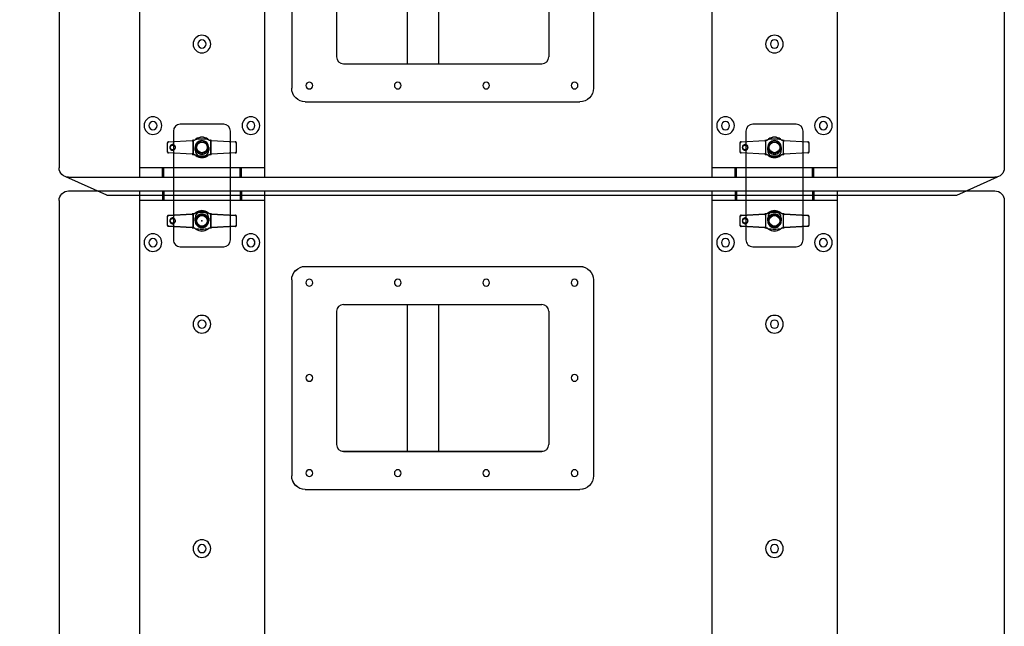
# Model space of a CAD drawing. Header units: millimetres. Extents: x 0 to 84100, y 0 to 59400.
# Tile 89 of 113: x 29910 to 30272, y 45271 to 45494. Entities that reach past the tile are written whole.
import ezdxf

# ---------------------------------------------------------------- set-up
doc = ezdxf.new("R2010")
doc.units = ezdxf.units.MM

# ---------------------------------------------------------------- blocks, each defined once
blk = doc.blocks.new('DV-PIN25 TOP')
at = {"linetype": 'Continuous'}
for p, q in [((-25.5, 3.06), (-25.5, -3.06)), ((-24.56, 4.05), (-7.13, 5.07)), ((-6.48, 4.85), (-6.48, -4.85)), ((-6.46, -4.88), (-6.46, 4.88)), ((6.5, 4.87), (6.5, -4.87)), ((6.52, -4.84), (6.52, 4.84)), ((7.13, 5.07), (24.56, 4.05)), ((25.5, -3.06), (25.5, 3.06)), ((-7.13, -5.07), (-24.56, -4.05)), ((24.56, -4.05), (7.13, -5.07))]:
    blk.add_line(p, q, dxfattribs=at)
for p, q in [((-25.5, 3.06), (-25.26, 3.06)), ((-25.26, -3.06), (-25.26, 3.06)), ((-7.13, 4.77), (-24.6, 3.76)), ((24.6, 3.76), (7.13, 4.77)), ((25.5, 3.06), (25.26, 3.06)), ((25.26, 3.06), (25.26, -3.06)), ((-25.5, -3.06), (-25.26, -3.06)), ((-24.6, -3.76), (-7.13, -4.77)), ((7.13, -4.77), (24.6, -3.76)), ((25.5, -3.06), (25.26, -3.06))]:
    blk.add_line(p, q, dxfattribs=at).dxf.unprotected_set("ltscale", 0)
for points in [[(-24.56, 4.05), (-24.62, 4.05), (-24.68, 4.04), (-24.74, 4.03), (-24.8, 4.01), (-24.86, 3.99), (-24.92, 3.96), (-24.97, 3.94), (-25.03, 3.91), (-25.08, 3.87), (-25.13, 3.83), (-25.18, 3.79), (-25.22, 3.75), (-25.27, 3.7), (-25.3, 3.65), (-25.34, 3.6), (-25.37, 3.54), (-25.4, 3.49), (-25.43, 3.43), (-25.45, 3.37), (-25.47, 3.31), (-25.48, 3.25), (-25.49, 3.18), (-25.5, 3.12), (-25.5, 3.06)], [(-19.44, 0), (-19.48, 0.36), (-19.62, 0.83), (-19.91, 1.32), (-20.33, 1.72), (-20.81, 1.98), (-21.31, 2.1), (-21.82, 2.1), (-22.31, 1.98), (-22.76, 1.75), (-23.15, 1.41), (-23.44, 0.99), (-23.62, 0.51), (-23.69, 0), (-23.62, -0.51), (-23.44, -0.99), (-23.15, -1.41), (-22.76, -1.75), (-22.31, -1.98), (-21.82, -2.1), (-21.31, -2.1), (-20.81, -1.98), (-20.33, -1.72), (-19.91, -1.32), (-19.62, -0.83), (-19.48, -0.37), (-19.44, 0)], [(-19.75, 0), (-19.78, -0.34), (-19.92, -0.76), (-20.21, -1.18), (-20.61, -1.5), (-21.05, -1.69), (-21.5, -1.75), (-21.95, -1.69), (-22.37, -1.52), (-22.73, -1.24), (-23.01, -0.88), (-23.19, -0.46), (-23.25, 0), (-23.19, 0.46), (-23.01, 0.88), (-22.73, 1.24), (-22.37, 1.52), (-21.95, 1.69), (-21.5, 1.75), (-21.05, 1.69), (-20.61, 1.51), (-20.21, 1.18), (-19.92, 0.76), (-19.78, 0.33), (-19.75, 0)], [(-5.96, 5.28), (-6.01, 5.26), (-6.06, 5.25), (-6.1, 5.24), (-6.15, 5.22), (-6.2, 5.21), (-6.25, 5.2), (-6.3, 5.19), (-6.34, 5.18), (-6.39, 5.17), (-6.44, 5.16), (-6.49, 5.15), (-6.54, 5.14), (-6.59, 5.13), (-6.64, 5.12), (-6.69, 5.12), (-6.73, 5.11), (-6.78, 5.1), (-6.83, 5.1), (-6.88, 5.09), (-6.93, 5.08), (-6.98, 5.08), (-7.03, 5.08), (-7.08, 5.07), (-7.13, 5.07)], [(-6.48, 4.85), (-6.48, 4.85), (-6.48, 4.85), (-6.48, 4.85), (-6.48, 4.85), (-6.48, 4.86), (-6.48, 4.86), (-6.48, 4.86), (-6.48, 4.86), (-6.47, 4.86), (-6.47, 4.86), (-6.47, 4.86), (-6.47, 4.87), (-6.47, 4.87), (-6.47, 4.87), (-6.47, 4.87), (-6.47, 4.87), (-6.47, 4.87), (-6.46, 4.87), (-6.46, 4.87), (-6.46, 4.88), (-6.46, 4.88), (-6.46, 4.88), (-6.46, 4.88), (-6.46, 4.88)], [(-6.46, 4.88), (-6.45, 4.9), (-6.44, 4.93), (-6.42, 4.95), (-6.41, 4.97), (-6.39, 4.98), (-6.38, 5), (-6.36, 5.02), (-6.34, 5.03), (-6.32, 5.05), (-6.3, 5.06), (-6.28, 5.08), (-6.26, 5.09), (-6.23, 5.11), (-6.21, 5.12), (-6.19, 5.14), (-6.16, 5.15), (-6.14, 5.16), (-6.11, 5.18), (-6.09, 5.19), (-6.06, 5.2), (-6.03, 5.22), (-6, 5.23), (-5.97, 5.25), (-5.94, 5.26)], [(-5.96, 5.28), (-5.96, 5.28), (-5.96, 5.28), (-5.96, 5.28), (-5.96, 5.28), (-5.96, 5.28), (-5.96, 5.28), (-5.96, 5.28), (-5.95, 5.28), (-5.95, 5.28), (-5.95, 5.28), (-5.95, 5.28), (-5.95, 5.28), (-5.95, 5.27), (-5.95, 5.27), (-5.95, 5.27), (-5.95, 5.27), (-5.95, 5.27), (-5.95, 5.27), (-5.95, 5.27), (-5.94, 5.27), (-5.94, 5.27), (-5.94, 5.26), (-5.94, 5.26), (-5.94, 5.26)], [(-5.94, 5.26), (-5.9, 5.27), (-5.86, 5.29), (-5.82, 5.3), (-5.78, 5.31), (-5.73, 5.32), (-5.69, 5.34), (-5.65, 5.35), (-5.61, 5.36), (-5.57, 5.38), (-5.53, 5.39), (-5.49, 5.4), (-5.45, 5.42), (-5.41, 5.43), (-5.38, 5.44), (-5.34, 5.45), (-5.3, 5.46), (-5.27, 5.47), (-5.23, 5.48), (-5.2, 5.49), (-5.17, 5.5), (-5.13, 5.51), (-5.1, 5.52), (-5.07, 5.53), (-5.03, 5.54)], [(5, 5.56), (5.03, 5.55), (5.06, 5.54), (5.1, 5.53), (5.13, 5.52), (5.17, 5.51), (5.2, 5.5), (5.24, 5.49), (5.28, 5.48), (5.32, 5.47), (5.36, 5.45), (5.4, 5.44), (5.44, 5.43), (5.48, 5.41), (5.52, 5.4), (5.56, 5.38), (5.61, 5.37), (5.65, 5.36), (5.69, 5.34), (5.73, 5.33), (5.78, 5.32), (5.82, 5.3), (5.86, 5.29), (5.91, 5.28), (5.95, 5.26)], [(5.97, 5.28), (5.97, 5.28), (5.96, 5.28), (5.96, 5.28), (5.96, 5.28), (5.96, 5.28), (5.96, 5.28), (5.96, 5.28), (5.96, 5.28), (5.96, 5.28), (5.96, 5.28), (5.96, 5.27), (5.96, 5.27), (5.96, 5.27), (5.96, 5.27), (5.96, 5.27), (5.96, 5.27), (5.95, 5.27), (5.95, 5.27), (5.95, 5.27), (5.95, 5.27), (5.95, 5.27), (5.95, 5.27), (5.95, 5.26), (5.95, 5.26)], [(5.95, 5.26), (5.98, 5.25), (6.01, 5.24), (6.04, 5.22), (6.07, 5.21), (6.1, 5.19), (6.13, 5.18), (6.15, 5.17), (6.18, 5.15), (6.2, 5.14), (6.23, 5.13), (6.25, 5.11), (6.28, 5.1), (6.3, 5.08), (6.33, 5.07), (6.35, 5.05), (6.37, 5.03), (6.39, 5.02), (6.41, 5), (6.43, 4.98), (6.45, 4.96), (6.46, 4.94), (6.48, 4.92), (6.49, 4.9), (6.5, 4.87)], [(7.13, 5.07), (7.08, 5.07), (7.03, 5.08), (6.98, 5.08), (6.93, 5.08), (6.88, 5.09), (6.83, 5.1), (6.79, 5.1), (6.74, 5.11), (6.69, 5.11), (6.64, 5.12), (6.59, 5.13), (6.54, 5.14), (6.49, 5.15), (6.44, 5.16), (6.4, 5.17), (6.35, 5.18), (6.3, 5.19), (6.25, 5.2), (6.2, 5.21), (6.16, 5.22), (6.11, 5.24), (6.06, 5.25), (6.01, 5.26), (5.97, 5.28)], [(6.5, 4.87), (6.5, 4.87), (6.5, 4.87), (6.5, 4.87), (6.5, 4.87), (6.5, 4.87), (6.5, 4.87), (6.51, 4.86), (6.51, 4.86), (6.51, 4.86), (6.51, 4.86), (6.51, 4.86), (6.51, 4.86), (6.51, 4.86), (6.51, 4.86), (6.51, 4.85), (6.52, 4.85), (6.52, 4.85), (6.52, 4.85), (6.52, 4.85), (6.52, 4.85), (6.52, 4.85), (6.52, 4.84), (6.52, 4.84), (6.52, 4.84)], [(25.5, 3.06), (25.5, 3.12), (25.49, 3.18), (25.48, 3.25), (25.47, 3.31), (25.45, 3.37), (25.43, 3.43), (25.4, 3.49), (25.37, 3.54), (25.34, 3.6), (25.3, 3.65), (25.27, 3.7), (25.22, 3.75), (25.18, 3.79), (25.13, 3.83), (25.08, 3.87), (25.03, 3.9), (24.98, 3.94), (24.92, 3.96), (24.86, 3.99), (24.8, 4.01), (24.74, 4.03), (24.68, 4.04), (24.62, 4.05), (24.56, 4.05)], [(-25.5, -3.06), (-25.5, -3.12), (-25.49, -3.18), (-25.48, -3.25), (-25.47, -3.31), (-25.45, -3.37), (-25.43, -3.43), (-25.4, -3.49), (-25.37, -3.54), (-25.34, -3.6), (-25.3, -3.65), (-25.27, -3.7), (-25.22, -3.75), (-25.18, -3.79), (-25.13, -3.83), (-25.08, -3.87), (-25.03, -3.9), (-24.98, -3.94), (-24.92, -3.96), (-24.86, -3.99), (-24.8, -4.01), (-24.74, -4.03), (-24.68, -4.04), (-24.62, -4.05), (-24.56, -4.05)], [(-7.13, -5.07), (-7.08, -5.07), (-7.03, -5.08), (-6.98, -5.08), (-6.93, -5.09), (-6.88, -5.09), (-6.83, -5.1), (-6.78, -5.1), (-6.73, -5.11), (-6.68, -5.12), (-6.63, -5.12), (-6.58, -5.13), (-6.53, -5.14), (-6.48, -5.15), (-6.44, -5.16), (-6.39, -5.17), (-6.34, -5.18), (-6.29, -5.19), (-6.24, -5.2), (-6.19, -5.21), (-6.14, -5.23), (-6.09, -5.24), (-6.05, -5.25), (-6, -5.27), (-5.95, -5.28)], [(-6.46, -4.88), (-6.46, -4.88), (-6.46, -4.88), (-6.46, -4.88), (-6.46, -4.88), (-6.46, -4.87), (-6.46, -4.87), (-6.47, -4.87), (-6.47, -4.87), (-6.47, -4.87), (-6.47, -4.87), (-6.47, -4.87), (-6.47, -4.87), (-6.47, -4.86), (-6.47, -4.86), (-6.47, -4.86), (-6.48, -4.86), (-6.48, -4.86), (-6.48, -4.86), (-6.48, -4.86), (-6.48, -4.85), (-6.48, -4.85), (-6.48, -4.85), (-6.48, -4.85), (-6.48, -4.85)], [(-5.93, -5.27), (-5.96, -5.25), (-5.99, -5.24), (-6.02, -5.22), (-6.05, -5.21), (-6.07, -5.2), (-6.1, -5.18), (-6.13, -5.17), (-6.15, -5.16), (-6.18, -5.14), (-6.2, -5.13), (-6.22, -5.11), (-6.25, -5.1), (-6.27, -5.08), (-6.29, -5.07), (-6.31, -5.05), (-6.33, -5.04), (-6.35, -5.02), (-6.37, -5), (-6.39, -4.99), (-6.41, -4.97), (-6.42, -4.95), (-6.44, -4.93), (-6.45, -4.9), (-6.46, -4.88)], [(-5.93, -5.27), (-5.93, -5.27), (-5.93, -5.27), (-5.93, -5.27), (-5.94, -5.27), (-5.94, -5.27), (-5.94, -5.27), (-5.94, -5.27), (-5.94, -5.28), (-5.94, -5.28), (-5.94, -5.28), (-5.94, -5.28), (-5.94, -5.28), (-5.94, -5.28), (-5.94, -5.28), (-5.94, -5.28), (-5.95, -5.28), (-5.95, -5.28), (-5.95, -5.28), (-5.95, -5.28), (-5.95, -5.28), (-5.95, -5.28), (-5.95, -5.28), (-5.95, -5.28), (-5.95, -5.28)], [(-5.02, -5.55), (-5.05, -5.54), (-5.08, -5.53), (-5.11, -5.52), (-5.15, -5.51), (-5.18, -5.5), (-5.21, -5.49), (-5.25, -5.48), (-5.28, -5.47), (-5.32, -5.46), (-5.36, -5.45), (-5.4, -5.44), (-5.43, -5.42), (-5.47, -5.41), (-5.51, -5.4), (-5.55, -5.38), (-5.6, -5.37), (-5.64, -5.36), (-5.68, -5.34), (-5.72, -5.33), (-5.76, -5.32), (-5.8, -5.3), (-5.85, -5.29), (-5.89, -5.28), (-5.93, -5.27)], [(5.94, -5.27), (5.9, -5.28), (5.85, -5.29), (5.81, -5.31), (5.77, -5.32), (5.73, -5.33), (5.68, -5.35), (5.64, -5.36), (5.6, -5.38), (5.55, -5.39), (5.51, -5.4), (5.47, -5.42), (5.43, -5.43), (5.39, -5.44), (5.35, -5.46), (5.32, -5.47), (5.28, -5.48), (5.24, -5.49), (5.21, -5.5), (5.17, -5.51), (5.13, -5.53), (5.1, -5.54), (5.06, -5.55), (5.02, -5.56), (4.98, -5.57)], [(6.5, -4.87), (6.49, -4.9), (6.48, -4.92), (6.46, -4.94), (6.45, -4.96), (6.43, -4.98), (6.41, -5), (6.39, -5.02), (6.37, -5.03), (6.35, -5.05), (6.32, -5.07), (6.3, -5.08), (6.28, -5.1), (6.25, -5.11), (6.23, -5.13), (6.2, -5.14), (6.17, -5.16), (6.15, -5.17), (6.12, -5.18), (6.09, -5.2), (6.06, -5.21), (6.03, -5.23), (6, -5.24), (5.97, -5.25), (5.94, -5.27)], [(5.94, -5.27), (5.94, -5.27), (5.94, -5.27), (5.94, -5.27), (5.94, -5.27), (5.94, -5.27), (5.94, -5.27), (5.95, -5.27), (5.95, -5.27), (5.95, -5.28), (5.95, -5.28), (5.95, -5.28), (5.95, -5.28), (5.95, -5.28), (5.95, -5.28), (5.95, -5.28), (5.95, -5.28), (5.95, -5.28), (5.95, -5.28), (5.95, -5.28), (5.95, -5.28), (5.95, -5.28), (5.95, -5.28), (5.96, -5.28), (5.96, -5.28)], [(5.96, -5.28), (6, -5.27), (6.05, -5.25), (6.1, -5.24), (6.15, -5.23), (6.19, -5.21), (6.24, -5.2), (6.29, -5.19), (6.34, -5.18), (6.39, -5.17), (6.44, -5.16), (6.49, -5.15), (6.54, -5.14), (6.58, -5.13), (6.63, -5.12), (6.68, -5.12), (6.73, -5.11), (6.78, -5.1), (6.83, -5.1), (6.88, -5.09), (6.93, -5.09), (6.98, -5.08), (7.03, -5.08), (7.08, -5.07), (7.13, -5.07)], [(6.52, -4.84), (6.52, -4.84), (6.52, -4.84), (6.52, -4.85), (6.52, -4.85), (6.52, -4.85), (6.52, -4.85), (6.52, -4.85), (6.52, -4.85), (6.51, -4.85), (6.51, -4.86), (6.51, -4.86), (6.51, -4.86), (6.51, -4.86), (6.51, -4.86), (6.51, -4.86), (6.51, -4.86), (6.51, -4.86), (6.5, -4.87), (6.5, -4.87), (6.5, -4.87), (6.5, -4.87), (6.5, -4.87), (6.5, -4.87), (6.5, -4.87)], [(24.56, -4.05), (24.62, -4.05), (24.68, -4.04), (24.74, -4.03), (24.8, -4.01), (24.86, -3.99), (24.92, -3.96), (24.97, -3.94), (25.03, -3.91), (25.08, -3.87), (25.13, -3.83), (25.18, -3.79), (25.22, -3.75), (25.27, -3.7), (25.3, -3.65), (25.34, -3.6), (25.37, -3.54), (25.4, -3.49), (25.43, -3.43), (25.45, -3.37), (25.47, -3.31), (25.48, -3.25), (25.49, -3.18), (25.5, -3.12), (25.5, -3.06)]]:
    blk.add_lwpolyline(points, dxfattribs=at)
for points in [[(-25.26, 3.06), (-25.26, 3.1), (-25.26, 3.15), (-25.25, 3.19), (-25.24, 3.23), (-25.23, 3.28), (-25.21, 3.32), (-25.19, 3.36), (-25.17, 3.4), (-25.15, 3.44), (-25.13, 3.47), (-25.1, 3.51), (-25.07, 3.54), (-25.04, 3.57), (-25, 3.6), (-24.97, 3.63), (-24.93, 3.65), (-24.89, 3.67), (-24.86, 3.69), (-24.81, 3.71), (-24.77, 3.72), (-24.73, 3.74), (-24.69, 3.74), (-24.65, 3.75), (-24.6, 3.76)], [(-19.44, 0), (-19.46, 0), (-19.47, 0), (-19.48, 0), (-19.5, 0), (-19.51, 0), (-19.52, 0), (-19.53, 0), (-19.55, 0), (-19.56, 0), (-19.57, 0), (-19.58, 0), (-19.6, 0), (-19.61, 0), (-19.62, 0), (-19.64, 0), (-19.65, 0), (-19.66, 0), (-19.67, 0), (-19.69, 0), (-19.7, 0), (-19.71, 0), (-19.72, 0), (-19.74, 0), (-19.75, 0)], [(-7.13, 4.77), (-7.1, 4.77), (-7.07, 4.77), (-7.05, 4.78), (-7.02, 4.78), (-6.99, 4.78), (-6.97, 4.78), (-6.94, 4.78), (-6.91, 4.79), (-6.88, 4.79), (-6.86, 4.79), (-6.83, 4.8), (-6.8, 4.8), (-6.78, 4.8), (-6.75, 4.81), (-6.72, 4.81), (-6.69, 4.81), (-6.67, 4.82), (-6.64, 4.82), (-6.61, 4.83), (-6.59, 4.83), (-6.56, 4.83), (-6.53, 4.84), (-6.51, 4.84), (-6.48, 4.85)], [(6.52, 4.84), (6.54, 4.84), (6.57, 4.83), (6.6, 4.83), (6.62, 4.82), (6.65, 4.82), (6.67, 4.82), (6.7, 4.81), (6.72, 4.81), (6.75, 4.81), (6.77, 4.8), (6.8, 4.8), (6.82, 4.8), (6.85, 4.79), (6.87, 4.79), (6.9, 4.79), (6.92, 4.79), (6.95, 4.78), (6.98, 4.78), (7, 4.78), (7.03, 4.78), (7.05, 4.78), (7.08, 4.77), (7.1, 4.77), (7.13, 4.77)], [(24.6, 3.76), (24.65, 3.75), (24.69, 3.74), (24.73, 3.74), (24.77, 3.72), (24.82, 3.71), (24.86, 3.69), (24.89, 3.67), (24.93, 3.65), (24.97, 3.63), (25, 3.6), (25.04, 3.57), (25.07, 3.54), (25.1, 3.51), (25.13, 3.47), (25.15, 3.44), (25.17, 3.4), (25.19, 3.36), (25.21, 3.32), (25.23, 3.28), (25.24, 3.23), (25.25, 3.19), (25.26, 3.15), (25.26, 3.1), (25.26, 3.06)], [(-24.6, -3.76), (-24.65, -3.75), (-24.69, -3.74), (-24.73, -3.74), (-24.77, -3.72), (-24.82, -3.71), (-24.86, -3.69), (-24.89, -3.67), (-24.93, -3.65), (-24.97, -3.63), (-25, -3.6), (-25.04, -3.57), (-25.07, -3.54), (-25.1, -3.51), (-25.13, -3.47), (-25.15, -3.44), (-25.17, -3.4), (-25.19, -3.36), (-25.21, -3.32), (-25.23, -3.28), (-25.24, -3.23), (-25.25, -3.19), (-25.26, -3.15), (-25.26, -3.1), (-25.26, -3.06)], [(-6.48, -4.85), (-6.51, -4.84), (-6.53, -4.84), (-6.56, -4.83), (-6.59, -4.83), (-6.61, -4.83), (-6.64, -4.82), (-6.67, -4.82), (-6.69, -4.81), (-6.72, -4.81), (-6.75, -4.81), (-6.78, -4.8), (-6.8, -4.8), (-6.83, -4.8), (-6.86, -4.79), (-6.88, -4.79), (-6.91, -4.79), (-6.94, -4.78), (-6.97, -4.78), (-6.99, -4.78), (-7.02, -4.78), (-7.05, -4.78), (-7.07, -4.77), (-7.1, -4.77), (-7.13, -4.77)], [(7.13, -4.77), (7.1, -4.77), (7.08, -4.77), (7.05, -4.78), (7.03, -4.78), (7, -4.78), (6.98, -4.78), (6.95, -4.78), (6.92, -4.79), (6.9, -4.79), (6.87, -4.79), (6.85, -4.79), (6.82, -4.8), (6.8, -4.8), (6.77, -4.8), (6.75, -4.81), (6.72, -4.81), (6.7, -4.81), (6.67, -4.82), (6.65, -4.82), (6.62, -4.82), (6.6, -4.83), (6.57, -4.83), (6.54, -4.84), (6.52, -4.84)], [(25.26, -3.06), (25.26, -3.1), (25.26, -3.15), (25.25, -3.19), (25.24, -3.23), (25.23, -3.28), (25.21, -3.32), (25.19, -3.36), (25.17, -3.4), (25.15, -3.44), (25.13, -3.47), (25.1, -3.51), (25.07, -3.54), (25.04, -3.57), (25, -3.6), (24.97, -3.63), (24.93, -3.65), (24.89, -3.67), (24.86, -3.69), (24.81, -3.71), (24.77, -3.72), (24.73, -3.74), (24.69, -3.74), (24.65, -3.75), (24.6, -3.76)]]:
    blk.add_lwpolyline(points, dxfattribs=at).dxf.unprotected_set("ltscale", 0)
blk.add_circle((0, 0), 4.4, dxfattribs=at)
blk.add_circle((0, 0), 3.9, dxfattribs=at).dxf.unprotected_set("ltscale", 0)
for centre, radius, start, end in [((0, 0), 7.5, 53.60009, 126.39991), ((-7.42, 10.06), 5, 286.95111, 306.39991), ((0.02, -15.49), 21.62, 76.69741, 103.5126), ((7.42, 10.06), 5, 233.60009, 253.11947), ((-7.42, -10.06), 5, 53.60009, 72.93016), ((0.02, 15.48), 21.62, 256.5256, 283.26625), ((0, 0), 7.5, 233.60009, 306.39991), ((7.42, -10.06), 5, 106.99965, 126.39991)]:
    blk.add_arc(centre, radius, start, end, dxfattribs=at)
for centre, radius, start, end in [((0, 0.21), 7.2, 53.60009, 126.39991), ((-7.42, 10.27), 5.3, 296.74769, 306.39991), ((7.42, 10.27), 5.3, 233.60009, 242.81415), ((-7.42, -10.27), 5.3, 53.60009, 63.08246), ((0, -0.21), 7.2, 233.60009, 306.39991), ((7.42, -10.27), 5.3, 117.34817, 126.39991)]:
    blk.add_arc(centre, radius, start, end, dxfattribs=at).dxf.unprotected_set("ltscale", 0)
for centre, major_axis, ratio, start_param, end_param in [((-24.54, 3.76), (-0.017, 0.299), 0.204393, 0, 1.558898), ((-7.11, 4.77), (-0.017, 0.299), 0.059214, 0, 1.567349), ((-4.27, 5.8), (-0.178, 0.241), 0.510327, 5.317856, 6.283185), ((4.27, 5.8), (0.178, 0.241), 0.510327, 0, 0.965329), ((7.11, 4.77), (0.017, 0.299), 0.059203, 4.715836, 6.283185), ((24.54, 3.76), (0.017, 0.299), 0.204379, 4.724287, 6.283185), ((-24.54, -3.76), (-0.017, -0.299), 0.204393, 4.724288, 6.283185), ((-7.11, -4.77), (-0.017, -0.299), 0.059214, 4.715836, 6.283185), ((-4.27, -5.8), (-0.178, -0.241), 0.510327, 0, 0.965329), ((4.27, -5.8), (0.178, -0.241), 0.510327, 5.317856, 6.283185), ((7.11, -4.77), (0.017, -0.299), 0.059203, 0, 1.56735), ((24.54, -3.76), (0.017, -0.299), 0.204379, 0, 1.558898)]:
    blk.add_ellipse(centre, major_axis=major_axis, ratio=ratio, start_param=start_param, end_param=end_param, dxfattribs=at).dxf.unprotected_set("ltscale", 0)
blk = doc.blocks.new('DV-ANGLESS')
at = {"linetype": 'Continuous'}
for p, q in [((-17, 16), (-17, -16)), ((68, 21), (-12, 21)), ((73, -16), (73, 16)), ((0, 5), (2, 5)), ((52, 5), (54, 5)), ((2, -5), (0, -5)), ((54, -5), (52, -5)), ((-12, -21), (68, -21))]:
    blk.add_line(p, q, dxfattribs=at)
for centre, start, end in [((-12, 16), 90, 180), ((68, 16), 0, 90), ((0, 0), 90, 270), ((2, 0), 270, 90), ((52, 0), 90, 270), ((54, 0), 270, 90), ((-12, -16), 180, 270), ((68, -16), 270, 0)]:
    blk.add_arc(centre, 5, start, end, dxfattribs=at)
blk = doc.blocks.new('DV-SUB SIDE')
for p, q in [((-97.999804, 726.998546), (582.998834, 726.998546)), ((-45.999908, 726.998546), (-45.999908, 31.999936)), ((-28.999942, 726.998546), (-28.999942, 719.99856)), ((-27.999944, 726.998546), (-27.999944, 719.99856)), ((27.999944, 726.998546), (27.999944, 719.99856)), ((28.999942, 726.998546), (28.999942, 719.99856)), ((45.999908, 726.998546), (45.999908, 31.999936)), ((374.99925, 726.998546), (374.99925, 31.999936)), ((391.999216, 726.998546), (391.999216, 719.99856)), ((392.999214, 726.998546), (392.999214, 719.99856)), ((448.999102, 726.998546), (448.999102, 719.99856)), ((449.9991, 726.998546), (449.9991, 719.99856)), ((466.999066, 726.998546), (466.999066, 31.999936)), ((-104.99979, 719.99856), (-104.99979, 38.999922)), ((45.999908, 719.99856), (-45.999908, 719.99856)), ((466.999066, 719.99856), (374.99925, 719.99856)), ((589.99882, 719.99856), (589.99882, 38.999922)), ((75.999848, 671.498657), (277.999444, 671.498657)), ((65.999868, 661.498677), (65.999868, 517.498965)), ((287.999424, 661.498677), (287.999424, 517.498965)), ((98.999802, 638.498713), (98.999802, 540.498929)), ((103.999802, 643.498713), (249.99949, 643.498713)), ((150.999698, 643.498713), (150.999698, 535.498929)), ((173.999652, 643.498713), (173.999652, 535.498929)), ((254.99949, 638.498713), (254.99949, 540.498929)), ((103.999802, 535.498929), (249.99949, 535.498929)), ((75.999848, 507.498985), (277.999444, 507.498985)), ((-133.999732, 364.99927), (-133.999732, 394.99921)), ((-133.999732, 394.99921), (-104.99979, 394.99921)), ((-133.999732, 364.99927), (-104.99979, 364.99927)), ((75.999848, 251.499497), (277.999444, 251.499497)), ((65.999868, 241.499517), (65.999868, 97.499805)), ((287.999424, 241.499517), (287.999424, 97.499805)), ((98.999802, 218.499553), (98.999802, 120.499769)), ((103.999802, 223.499553), (249.99949, 223.499553)), ((150.999698, 223.499553), (150.999698, 115.499769)), ((173.999652, 223.499553), (173.999652, 115.499769)), ((254.99949, 218.499553), (254.99949, 120.499769)), ((103.999802, 115.499769), (249.99949, 115.499769)), ((75.999848, 87.499825), (277.999444, 87.499825)), ((45.999908, 38.999922), (-45.999908, 38.999922)), ((-28.999942, 31.999936), (-28.999942, 38.999922)), ((-27.999944, 31.999936), (-27.999944, 38.999922)), ((27.999944, 31.999936), (27.999944, 38.999922)), ((28.999942, 31.999936), (28.999942, 38.999922)), ((466.999066, 38.999922), (374.99925, 38.999922)), ((391.999216, 31.999936), (391.999216, 38.999922)), ((392.999214, 31.999936), (392.999214, 38.999922)), ((448.999102, 31.999936), (448.999102, 38.999922)), ((449.9991, 31.999936), (449.9991, 38.999922)), ((-69.99986, 18.999962), (-99.9998, 32.291731)), ((-97.999804, 31.999936), (582.998834, 31.999936)), ((554.99889, 18.999962), (584.99883, 32.291731)), ((-69.99986, 18.999962), (554.99889, 18.999962))]:
    blk.add_line(p, q)
for centre, start, end in [((103.999802, 638.498713), 90, 180), ((249.99949, 638.498713), 0, 90), ((103.999802, 540.498929), 180, 270), ((249.99949, 540.498929), 270, 0), ((103.999802, 218.499553), 90, 180), ((249.99949, 218.499553), 0, 90), ((103.999802, 120.499769), 180, 270), ((249.99949, 120.499769), 270, 0)]:
    blk.add_arc(centre, 5, start, end)
at = {"extrusion": (0, 0, -1)}
for centre, major_axis, start_param, end_param in [((-97.999804, 719.99856), (-4.949738, 4.949738), 5.4977871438, 7.0685834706), ((582.998834, 719.99856), (4.949738, 4.949738), -0.7853981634, 0.7853981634), ((0, 704.99859), (3.535527, 3.535527), 3.926990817, 10.2101761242), ((420.999158, 704.99859), (3.535527, 3.535527), 3.926990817, 10.2101761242), ((-35.999928, 688.998622), (-4.596185, 4.596185), 5.4977871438, 11.780972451), ((35.999928, 688.998622), (4.596185, 4.596185), 3.926990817, 10.2101761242), ((384.99923, 688.998622), (-4.596185, 4.596185), 5.4977871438, 11.780972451), ((456.999086, 688.998622), (4.596185, 4.596185), 3.926990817, 10.2101761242), ((-35.999928, 688.998622), (2.121316, 2.121316), 3.926990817, 10.2101761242), ((35.999928, 688.998622), (2.121316, 2.121316), 3.926990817, 10.2101761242), ((384.99923, 688.998622), (2.121316, 2.121316), 3.926990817, 10.2101761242), ((456.999086, 688.998622), (2.121316, 2.121316), 3.926990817, 10.2101761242), ((75.999848, 661.498677), (-7.071054, 7.071054), 5.4977871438, 7.0685834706), ((277.999444, 661.498677), (-7.071054, 7.071054), 0.7853981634, 2.3561944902), ((78.999842, 659.498681), (1.767763, 1.767763), 3.926990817, 10.2101761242), ((143.999712, 659.498681), (1.767763, 1.767763), 3.926990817, 10.2101761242), ((208.999582, 659.498681), (1.767763, 1.767763), 3.926990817, 10.2101761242), ((273.999452, 659.498681), (1.767763, 1.767763), 3.926990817, 10.2101761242), ((0, 628.998742), (-4.596185, 4.596185), 5.4977871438, 11.780972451), ((0, 628.998742), (2.121316, 2.121316), 3.926990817, 10.2101761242), ((420.999158, 628.998742), (-4.596185, 4.596185), 5.4977871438, 11.780972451), ((420.999158, 628.998742), (2.121316, 2.121316), 3.926990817, 10.2101761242), ((78.999842, 589.498821), (1.767763, 1.767763), 3.926990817, 10.2101761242), ((273.999452, 589.498821), (1.767763, 1.767763), 3.926990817, 10.2101761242), ((78.999842, 519.498961), (1.767763, 1.767763), 3.926990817, 10.2101761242), ((143.999712, 519.498961), (1.767763, 1.767763), 3.926990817, 10.2101761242), ((208.999582, 519.498961), (1.767763, 1.767763), 3.926990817, 10.2101761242), ((273.999452, 519.498961), (1.767763, 1.767763), 3.926990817, 10.2101761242), ((75.999848, 517.498965), (7.071054, 7.071054), 2.3561944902, 3.926990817), ((277.999444, 517.498965), (7.071054, 7.071054), 0.7853981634, 2.3561944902), ((0, 463.999072), (-4.596185, 4.596185), 5.4977871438, 11.780972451), ((0, 463.999072), (2.121316, 2.121316), 3.926990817, 10.2101761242), ((420.999158, 463.999072), (-4.596185, 4.596185), 5.4977871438, 11.780972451), ((420.999158, 463.999072), (2.121316, 2.121316), 3.926990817, 10.2101761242), ((-129.316251, 379.99924), (1.779815, 1.779815), 3.926990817, 10.2101761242), ((0, 294.99941), (-4.596185, 4.596185), 5.4977871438, 11.780972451), ((0, 294.99941), (2.121316, 2.121316), 3.926990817, 10.2101761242), ((420.999158, 294.99941), (-4.596185, 4.596185), 5.4977871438, 11.780972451), ((420.999158, 294.99941), (2.121316, 2.121316), 3.926990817, 10.2101761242), ((75.999848, 241.499517), (-7.071054, 7.071054), 5.4977871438, 7.0685834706), ((277.999444, 241.499517), (-7.071054, 7.071054), 0.7853981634, 2.3561944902), ((78.999842, 239.499521), (-1.767763, 1.767763), 5.4977871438, 11.780972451), ((143.999712, 239.499521), (-1.767763, 1.767763), 5.4977871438, 11.780972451), ((208.999582, 239.499521), (-1.767763, 1.767763), 5.4977871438, 11.780972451), ((273.999452, 239.499521), (-1.767763, 1.767763), 5.4977871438, 11.780972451), ((78.999842, 169.499661), (-1.767763, 1.767763), 5.4977871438, 11.780972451), ((273.999452, 169.499661), (-1.767763, 1.767763), 5.4977871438, 11.780972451), ((0, 129.99974), (4.596185, 4.596185), 3.926990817, 10.2101761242), ((0, 129.99974), (4.596185, 4.596185), 3.926990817, 10.2101761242), ((0, 129.99974), (-2.121316, 2.121316), 5.4977871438, 11.780972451), ((0, 129.99974), (-2.121316, 2.121316), 5.4977871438, 11.780972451), ((420.999158, 129.99974), (4.596185, 4.596185), 3.926990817, 10.2101761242), ((420.999158, 129.99974), (4.596185, 4.596185), 3.926990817, 10.2101761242), ((420.999158, 129.99974), (-2.121316, 2.121316), 5.4977871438, 11.780972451), ((420.999158, 129.99974), (-2.121316, 2.121316), 5.4977871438, 11.780972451), ((78.999842, 99.499801), (-1.767763, 1.767763), 5.4977871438, 11.780972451), ((143.999712, 99.499801), (-1.767763, 1.767763), 5.4977871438, 11.780972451), ((208.999582, 99.499801), (-1.767763, 1.767763), 5.4977871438, 11.780972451), ((273.999452, 99.499801), (-1.767763, 1.767763), 5.4977871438, 11.780972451), ((75.999848, 97.499805), (7.071054, 7.071054), 2.3561944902, 3.926990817), ((277.999444, 97.499805), (7.071054, 7.071054), 0.7853981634, 2.3561944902), ((-35.999928, 69.99986), (4.596185, 4.596185), 3.926990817, 10.2101761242), ((-35.999928, 69.99986), (-2.121316, 2.121316), 5.4977871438, 11.780972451), ((35.999928, 69.99986), (4.596185, 4.596185), 3.926990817, 10.2101761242), ((35.999928, 69.99986), (-2.121316, 2.121316), 5.4977871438, 11.780972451), ((384.99923, 69.99986), (4.596185, 4.596185), 3.926990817, 10.2101761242), ((384.99923, 69.99986), (-2.121316, 2.121316), 5.4977871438, 11.780972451), ((456.999086, 69.99986), (4.596185, 4.596185), 3.926990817, 10.2101761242), ((456.999086, 69.99986), (-2.121316, 2.121316), 5.4977871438, 11.780972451), ((0, 53.999892), (3.535527, 3.535527), 3.926990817, 10.2101761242), ((420.999158, 53.999892), (3.535527, 3.535527), 3.926990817, 10.2101761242), ((-97.999804, 38.999922), (4.949738, 4.949738), 2.3561944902, 3.926990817), ((582.998834, 38.999922), (-4.949738, 4.949738), 2.3561944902, 3.926990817)]:
    blk.add_ellipse(centre, major_axis=major_axis, ratio=1, start_param=start_param, end_param=end_param, dxfattribs=at)
blk.add_point((0, 0))

msp = doc.modelspace()

# ---------------------------------------------------------------- linework, layer by layer
at = {"color": 7}
for p, q in [((29927.877, 45431.116), (30268.376, 45431.116)), ((29953.876, 45431.116), (29953.876, 45083.616)), ((29962.376, 45431.116), (29962.376, 45427.616)), ((29962.876, 45431.116), (29962.876, 45427.616)), ((29990.876, 45431.116), (29990.876, 45427.616)), ((29991.376, 45431.116), (29991.376, 45427.616)), ((29999.876, 45431.116), (29999.876, 45083.616)), ((30164.376, 45431.116), (30164.376, 45083.616)), ((30172.876, 45431.116), (30172.876, 45427.616)), ((30173.376, 45431.116), (30173.376, 45427.616)), ((30201.376, 45431.116), (30201.376, 45427.616)), ((30201.876, 45431.116), (30201.876, 45427.616)), ((30210.376, 45431.116), (30210.376, 45083.616)), ((29924.377, 45427.616), (29924.377, 45087.116)), ((29999.876, 45427.616), (29953.876, 45427.616)), ((30210.376, 45427.616), (30164.376, 45427.616)), ((30271.876, 45427.616), (30271.876, 45087.116)), ((30014.876, 45403.366), (30115.876, 45403.366)), ((30009.876, 45398.366), (30009.876, 45326.366)), ((30120.876, 45398.366), (30120.876, 45326.366)), ((30028.876, 45389.366), (30101.876, 45389.366)), ((30052.376, 45389.366), (30052.376, 45335.366)), ((30063.876, 45389.366), (30063.876, 45335.366)), ((30026.376, 45386.866), (30026.376, 45337.866)), ((30104.376, 45386.866), (30104.376, 45337.866)), ((30028.876, 45335.366), (30101.876, 45335.366)), ((30014.876, 45321.366), (30115.876, 45321.366))]:
    msp.add_line(p, q, dxfattribs=at)
for centre, start, end in [((30028.876, 45386.866), 90, 180), ((30101.876, 45386.866), 0, 90), ((30028.876, 45337.866), 180, 270), ((30101.876, 45337.866), 270, 0)]:
    msp.add_arc(centre, 2.5, start, end, dxfattribs=at)
at = {"color": 7, "extrusion": (0, 0, -1)}
for centre, major_axis, start_param, end_param in [((29927.877, 45427.616), (-2.475, 2.475), 5.4977871, 7.0685835), ((30268.376, 45427.616), (2.475, 2.475), -0.7853982, 0.7853982), ((29976.876, 45420.116), (1.768, 1.768), 1.5707963, 7.8539816), ((30187.376, 45420.116), (1.768, 1.768), 1.5707963, 7.8539816), ((29958.876, 45412.116), (-2.298, 2.298), 6.2831853, 12.5663706), ((29958.876, 45412.116), (1.061, 1.061), 1.5707963, 7.8539816), ((29994.876, 45412.116), (2.298, 2.298), 1.5707963, 7.8539816), ((29994.876, 45412.116), (1.061, 1.061), 1.5707963, 7.8539816), ((30169.376, 45412.116), (-2.298, 2.298), 6.2831853, 12.5663706), ((30169.376, 45412.116), (1.061, 1.061), 1.5707963, 7.8539816), ((30205.376, 45412.116), (2.298, 2.298), 1.5707963, 7.8539816), ((30205.376, 45412.116), (1.061, 1.061), 1.5707963, 7.8539816), ((30014.876, 45398.366), (-3.536, 3.536), 5.4977871, 7.0685835), ((30115.876, 45398.366), (-3.536, 3.536), 0.7853982, 2.3561945), ((30016.376, 45397.366), (0.884, 0.884), 1.5707963, 7.8539816), ((30048.876, 45397.366), (0.884, 0.884), 1.5707963, 7.8539816), ((30081.376, 45397.366), (0.884, 0.884), 1.5707963, 7.8539816), ((30113.876, 45397.366), (0.884, 0.884), 1.5707963, 7.8539816), ((29976.876, 45382.116), (-2.298, 2.298), 6.2831853, 12.5663706), ((30187.376, 45382.116), (-2.298, 2.298), 6.2831853, 12.5663706), ((29976.876, 45382.116), (1.061, 1.061), 1.5707963, 7.8539816), ((30187.376, 45382.116), (1.061, 1.061), 1.5707963, 7.8539816), ((30016.376, 45362.366), (0.884, 0.884), 1.5707963, 7.8539816), ((30113.876, 45362.366), (0.884, 0.884), 1.5707963, 7.8539816), ((30014.876, 45326.366), (3.536, 3.536), 2.3561945, 3.9269908), ((30016.376, 45327.366), (0.884, 0.884), 1.5707963, 7.8539816), ((30048.876, 45327.366), (0.884, 0.884), 1.5707963, 7.8539816), ((30081.376, 45327.366), (0.884, 0.884), 1.5707963, 7.8539816), ((30113.876, 45327.366), (0.884, 0.884), 1.5707963, 7.8539816), ((30115.876, 45326.366), (3.536, 3.536), 0.7853982, 2.3561945), ((29976.876, 45299.616), (-2.298, 2.298), 6.2831853, 12.5663706), ((29976.876, 45299.616), (1.061, 1.061), 1.5707963, 7.8539816), ((30187.376, 45299.616), (-2.298, 2.298), 6.2831853, 12.5663706), ((30187.376, 45299.616), (1.061, 1.061), 1.5707963, 7.8539816)]:
    msp.add_ellipse(centre, major_axis=major_axis, ratio=1, start_param=start_param, end_param=end_param, dxfattribs=at)

# ---------------------------------------------------------------- block references
at = {"color": 8, "xscale": 0.5, "yscale": 0.5, "zscale": 0.5}
msp.add_blockref('DV-SUB SIDE', (29976.876, 45420.116), dxfattribs=at)
at = {"color": 7, "xscale": 0.5, "yscale": 0.5, "zscale": 0.5, "rotation": 270}
for p in [(29976.876, 45447.116), (30187.376, 45447.116)]:
    msp.add_blockref('DV-ANGLESS', p, dxfattribs=at)
at = {"color": 7, "xscale": 0.5, "yscale": 0.5, "zscale": 0.5}
for name, p in [('DV-PIN25 TOP', (29976.876, 45447.116)), ('DV-PIN25 TOP', (30187.376, 45447.116)), ('DV-SUB SIDE', (29976.876, 45067.616)), ('DV-PIN25 TOP', (29976.876, 45420.116)), ('DV-PIN25 TOP', (30187.376, 45420.116))]:
    msp.add_blockref(name, p, dxfattribs=at)

doc.saveas('drawing.dxf')
